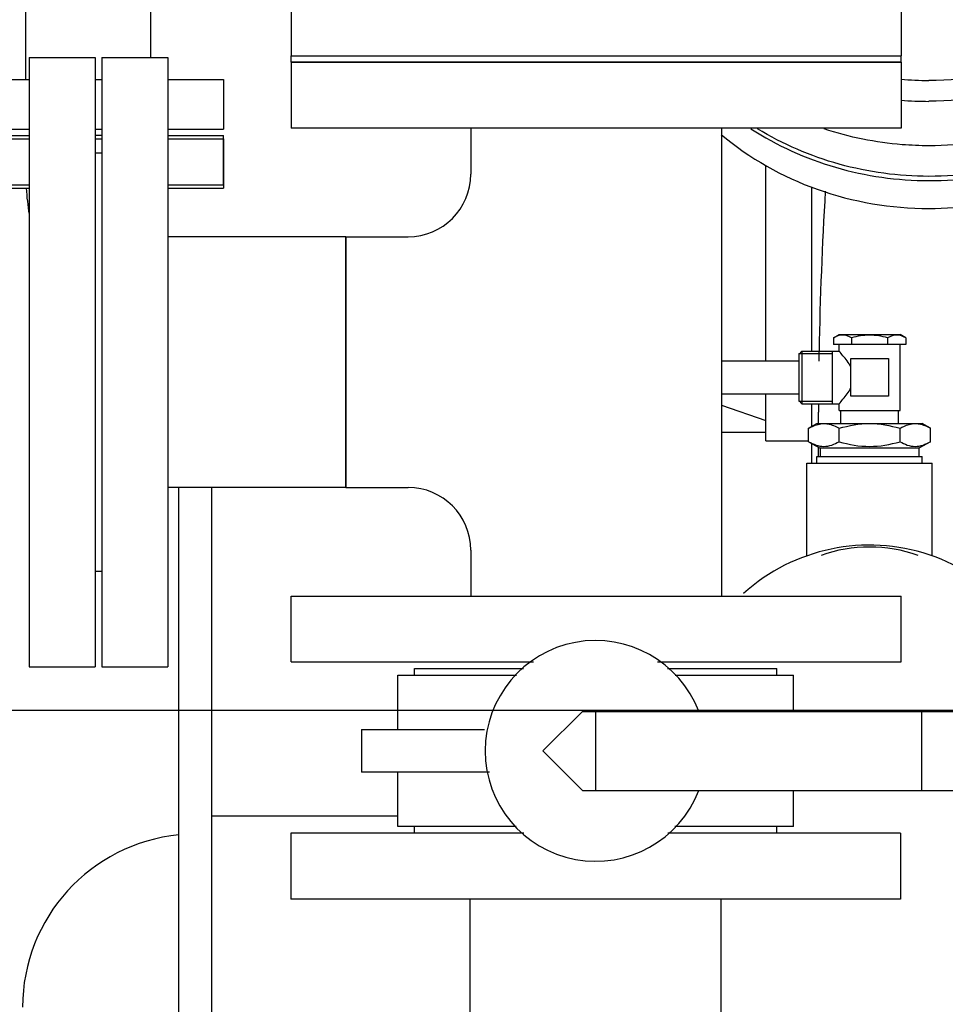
# Model space of a CAD drawing. Header units: millimetres. Extents: x 0 to 1189, y 0 to 841.
# Tile 85 of 175: x 430 to 441, y 476 to 488. Entities that reach past the tile are written whole.
import ezdxf
from ezdxf.enums import TextEntityAlignment as Align

# ---------------------------------------------------------------- set-up
doc = ezdxf.new("R2010")
doc.units = ezdxf.units.MM
doc.header["$LTSCALE"] = 65.395
doc.layers.get('0').update_dxf_attribs({"linetype": 'CONTINUOUS'})
for name, color, linetype in [('1007_885011_97_PBL1056', 7, 'CONTINUOUS'), ('1007_885011_97_PBL978', 7, 'CONTINUOUS'), ('25007_060000_TLKGS_KGS_V_ABL906', 7, 'CONTINUOUS'), ('25007_061000_TLKGS_KGS_V_ABL947', 7, 'CONTINUOUS'), ('25007_062000_TLKGS_KGS_TL_V_ABL907', 7, 'CONTINUOUS'), ('25007_153200_271333_ABL920', 7, 'CONTINUOUS'), ('25007_153200_33_ABL976', 7, 'CONTINUOUS'), ('25007_153200_45_ABL940', 7, 'CONTINUOUS'), ('25007_153200_45_T1_PBL1038', 7, 'CONTINUOUS'), ('25007_153200_93_ABL1019', 7, 'CONTINUOUS'), ('25007_153202_26_ABL970', 7, 'CONTINUOUS'), ('25007_153202_26_T1_PBL1000', 7, 'CONTINUOUS'), ('25007_153202_27_ABL951', 7, 'CONTINUOUS'), ('25007_153202_27_T1_PBL987', 7, 'CONTINUOUS'), ('25007_641000_05_SIMPLE1_E_ABL948', 7, 'CONTINUOUS'), ('25007_641000_05_SIMPLE1_T2_E_PBL949', 7, 'CONTINUOUS'), ('25007_644000_01_SIMPLE1_C_ABL1012', 7, 'CONTINUOUS'), ('25007_644000_01_SIMPLE1_T1_C_PBL1013', 7, 'CONTINUOUS'), ('25007_831800_06_SIMPLE1_X_ABL937', 7, 'CONTINUOUS'), ('25007_831800_06_SIMPLE1_X_T1_PBL1144', 7, 'CONTINUOUS'), ('25007_831800_06_SIMPLE1_X_T2_PBL1170', 7, 'CONTINUOUS'), ('25007_831800_06_SIMPLE1_X_T3_PBL945', 7, 'CONTINUOUS'), ('25007_833200_01_SIMPLE1_T1_X_PBL938', 7, 'CONTINUOUS'), ('25007_833200_01_SIMPLE1_T4_X_PBL939', 7, 'CONTINUOUS'), ('25007_833200_01_SIMPLE1_T4_X_PBL942', 7, 'CONTINUOUS'), ('25007_833200_01_SIMPLE1_X_ABL910', 7, 'CONTINUOUS'), ('25007_836000_01_SIMPLE1_C_ABL956', 7, 'CONTINUOUS'), ('25007_836000_01_SIMPLE1_T1_C_PBL963', 7, 'CONTINUOUS'), ('25007_836000_01_SIMPLE1_T2_C_PBL957', 7, 'CONTINUOUS'), ('25067_000000_TLKGS_MARKETING_ABL901', 7, 'CONTINUOUS'), ('25067_153000_20_T1_PBL959', 7, 'CONTINUOUS'), ('ARI_ZESA_DN80_PN16_EPDM_PBL988', 7, 'CONTINUOUS'), ('B-05-38X28-89X2_5-N6000_PBL1020', 7, 'CONTINUOUS'), ('BOGEN-S-2D-180-114_3X3_6_PBL1031', 7, 'CONTINUOUS'), ('D2616-2-K-114_3-3_6-76_1-2_9_PBL1030', 7, 'CONTINUOUS'), ('D7603-A27X32-CU_PBL1022', 7, 'CONTINUOUS'), ('E1514-FF-DN65-PN16X2_PBL981', 7, 'CONTINUOUS'), ('E1514-IBC_DN65PN40X2_PBL1164', 7, 'CONTINUOUS'), ('EN1092-1-01A-DN65_PN16-77_5_PBL946', 7, 'CONTINUOUS'), ('EN1092-1-01A-DN65_PN16-77_5_PBL952', 7, 'CONTINUOUS'), ('EN1092-1-01A-DN65_PN16-77_5_PBL971', 7, 'CONTINUOUS'), ('EN1092-1-01A-DN65_PN16-77_5_PBL979', 7, 'CONTINUOUS'), ('EN1092-1-01A-DN65_PN16-77_5_PBL980', 7, 'CONTINUOUS'), ('FZ7-9984-418634_4_PBL1047', 7, 'CONTINUOUS'), ('GWR-3_4-1_4_PBL1021', 7, 'CONTINUOUS'), ('N4011-C1-82X39_PBL941', 7, 'CONTINUOUS'), ('new_view_4_VBL899', 7, 'CONTINUOUS'), ('SVH10LR_PBL1016', 7, 'CONTINUOUS'), ('T-STUECK-S-76_1X2_9-76_1X2_9_PBL986', 7, 'CONTINUOUS')]:
    doc.layers.add(name, color=color, linetype=linetype)
doc.styles.get("Standard").update_dxf_attribs({"font": 'txt', "width": 0.6})
doc.dimstyles.new('DIMSTYLE_2', dxfattribs={"dimtxt": 3.5, "dimasz": 3.5, "dimexe": 1.8, "dimexo": 0, "dimgap": 0.875, "dimtad": 1, "dimdec": 0, "dimlfac": 25, "dimdsep": 46, "dimtxsty": 'Standard', "dimblk": '_FILLED', "dimblk1": '_FILLED', "dimblk2": '_FILLED', "dimcen": 0.09, "dimadec": 0, "dimazin": 0, "dimtp": 2, "dimtm": 2, "dimtfac": 1, "dimtdec": 0, "dimtofl": 0, "dimtmove": 0, "dimatfit": 3, "dimldrblk": '_FILLED', "dimfxl": 1, "dimtolj": 1, "dimarcsym": 0})

# ---------------------------------------------------------------- blocks, each defined once
blk = doc.blocks.new('_FILLED')
at = {"color": 0, "linetype": 'ByBlock'}
blk.add_solid([(0, 0), (-1, 0.1671), (-1, -0.1671)], dxfattribs=at)
blk = doc.blocks.new('*D18')
at = {"color": 2, "linetype": 'Continuous'}
for p, q in [((394.644, 582.776), (372.844, 582.776)), ((374.644, 582.776), (374.644, 531.388)), ((374.644, 480), (374.644, 531.388)), ((443.4, 480), (372.844, 480))]:
    blk.add_line(p, q, dxfattribs=at)
at = {"color": 2, "linetype": 'Continuous', "xscale": 3.5, "yscale": 3.5, "zscale": 3.5}
for p, rotation in [((374.644, 582.776), 90), ((374.644, 480), 270)]:
    blk.add_blockref('_FILLED', p, dxfattribs=dict(at, rotation=rotation))
at = {"color": 2, "linetype": 'Continuous', "width": 0.672619}
blk.add_text('2569', height=3.5, rotation=90, dxfattribs=at).set_placement((373.769, 530.6), align=Align.CENTER)
blk = doc.blocks.new('25007_833200_01_SIMPLE1_T1_X_PBL938', base_point=(427.32, 491.058))
at = {"layer": '25007_833200_01_SIMPLE1_T1_X_PBL938', "color": 7, "linetype": 'Continuous'}
for p, q in [((426.92, 494.78), (426.92, 495.058)), ((427.72, 495.058), (426.92, 495.058)), ((427.72, 494.531), (427.72, 495.058)), ((426.92, 487.058), (426.92, 491.009)), ((427.72, 487.058), (427.72, 490.76)), ((427.72, 487.058), (426.92, 487.058))]:
    blk.add_line(p, q, dxfattribs=at)
blk = doc.blocks.new('25007_833200_01_SIMPLE1_T4_X_PBL939', base_point=(430.4, 487.358))
at = {"layer": '25007_833200_01_SIMPLE1_T4_X_PBL939', "color": 7, "linetype": 'Continuous'}
for p, q in [((428.76, 487.658), (428.76, 487.058)), ((428.76, 487.658), (429.683, 487.658)), ((430.483, 487.658), (430.563, 487.658)), ((431.363, 487.658), (432.04, 487.658)), ((432.04, 487.658), (432.04, 487.058)), ((428.76, 487.058), (429.683, 487.058)), ((430.483, 487.058), (430.563, 487.058)), ((431.363, 487.058), (432.04, 487.058))]:
    blk.add_line(p, q, dxfattribs=at)
blk = doc.blocks.new('25007_833200_01_SIMPLE1_T4_X_PBL942', base_point=(430.4, 486.678))
at = {"layer": '25007_833200_01_SIMPLE1_T4_X_PBL942', "color": 7, "linetype": 'Continuous'}
for p, q in [((428.76, 486.378), (428.76, 486.978)), ((428.76, 486.978), (429.683, 486.978)), ((430.563, 486.978), (430.483, 486.978)), ((431.363, 486.978), (432.04, 486.978)), ((432.04, 486.378), (432.04, 486.978)), ((429.683, 486.378), (428.76, 486.378)), ((432.04, 486.378), (431.363, 486.378))]:
    blk.add_line(p, q, dxfattribs=at)
blk = doc.blocks.new('25007_831800_06_SIMPLE1_X_T3_PBL945', base_point=(430.4, 488.4584))
at = {"layer": '25007_831800_06_SIMPLE1_X_T3_PBL945', "color": 7, "linetype": 'Continuous'}
for p, q in [((429.64, 487.6584), (429.64, 489.2584)), ((431.16, 487.928), (431.16, 489.2584))]:
    blk.add_line(p, q, dxfattribs=at)
blk = doc.blocks.new('25007_831800_06_SIMPLE1_X_T1_PBL1144', base_point=(428.563, 492.309))
at = {"layer": '25007_831800_06_SIMPLE1_X_T1_PBL1144', "color": 7, "linetype": 'Continuous'}
for p, q in [((425.319, 495.278), (431.32, 493.41)), ((432.12, 493.161), (432.2, 493.136)), ((424.84, 491.657), (432.285, 489.34))]:
    blk.add_line(p, q, dxfattribs=at)
blk = doc.blocks.new('25007_831800_06_SIMPLE1_X_T2_PBL1170', base_point=(431.252, 489.258))
at = {"layer": '25007_831800_06_SIMPLE1_X_T2_PBL1170', "color": 7, "linetype": 'Continuous'}
for p, q in [((429.64, 489.258), (427.72, 489.258)), ((434.785, 489.258), (431.16, 489.258))]:
    blk.add_line(p, q, dxfattribs=at)
blk = doc.blocks.new('25007_831800_06_SIMPLE1_X_ABL937', base_point=(429.812, 490.828))
at = {"layer": '25007_831800_06_SIMPLE1_X_T1_PBL1144'}
blk.add_blockref('25007_831800_06_SIMPLE1_X_T1_PBL1144', (428.563, 492.309), dxfattribs=at)
at = {"layer": '25007_831800_06_SIMPLE1_X_T2_PBL1170'}
blk.add_blockref('25007_831800_06_SIMPLE1_X_T2_PBL1170', (431.252, 489.258), dxfattribs=at)
at = {"layer": '25007_831800_06_SIMPLE1_X_T3_PBL945'}
blk.add_blockref('25007_831800_06_SIMPLE1_X_T3_PBL945', (430.4, 488.458), dxfattribs=at)
at = {"layer": '25007_833200_01_SIMPLE1_T1_X_PBL938'}
blk.add_blockref('25007_833200_01_SIMPLE1_T1_X_PBL938', (427.32, 491.058), dxfattribs=at)
at = {"layer": '25007_833200_01_SIMPLE1_T4_X_PBL939'}
blk.add_blockref('25007_833200_01_SIMPLE1_T4_X_PBL939', (430.4, 487.358), dxfattribs=at)
at = {"layer": '25007_833200_01_SIMPLE1_T4_X_PBL942'}
blk.add_blockref('25007_833200_01_SIMPLE1_T4_X_PBL942', (430.4, 486.678), dxfattribs=at)
blk = doc.blocks.new('25007_833200_01_SIMPLE1_X_ABL910', base_point=(425.019, 494.457))
at = {"layer": '25007_831800_06_SIMPLE1_X_ABL937'}
blk.add_blockref('25007_831800_06_SIMPLE1_X_ABL937', (429.812, 490.828), dxfattribs=at)
blk = doc.blocks.new('25007_062000_TLKGS_KGS_TL_V_ABL907', base_point=(427.311, 531.628))
at = {"layer": '25007_833200_01_SIMPLE1_X_ABL910'}
blk.add_blockref('25007_833200_01_SIMPLE1_X_ABL910', (425.019, 494.457), dxfattribs=at)
blk = doc.blocks.new('25007_641000_05_SIMPLE1_T2_E_PBL949', base_point=(438.2, 473.007))
at = {"layer": '25007_641000_05_SIMPLE1_T2_E_PBL949', "color": 7, "linetype": 'Continuous'}
blk.add_line((434.156, 478.716), (431.9, 478.716), dxfattribs=at)
blk.add_arc((431.702, 476.397), 2.1, 95.5181, 179.9769, dxfattribs=at)
blk = doc.blocks.new('25007_641000_05_SIMPLE1_E_ABL948', base_point=(438.2, 470.999))
at = {"layer": '25007_641000_05_SIMPLE1_T2_E_PBL949'}
blk.add_blockref('25007_641000_05_SIMPLE1_T2_E_PBL949', (438.2, 473.007), dxfattribs=at)
blk = doc.blocks.new('25007_836000_01_SIMPLE1_T2_C_PBL957', base_point=(431.72, 493.668))
at = {"layer": '25007_836000_01_SIMPLE1_T2_C_PBL957', "color": 7, "linetype": 'Continuous'}
for p, q in [((431.32, 489.968), (431.32, 497.368)), ((432.12, 497.368), (431.32, 497.368)), ((432.12, 489.968), (432.12, 497.368)), ((432.12, 489.968), (431.32, 489.968))]:
    blk.add_line(p, q, dxfattribs=at)
blk = doc.blocks.new('25007_836000_01_SIMPLE1_T1_C_PBL963', base_point=(438.25, 491.926))
at = {"layer": '25007_836000_01_SIMPLE1_T1_C_PBL963', "color": 7, "linetype": 'Continuous'}
for p, q in [((432.2, 489.968), (432.2, 497.368)), ((433, 497.368), (432.2, 497.368)), ((433, 489.968), (433, 497.368)), ((434.2, 495.168), (433, 495.168)), ((434.2, 492.168), (433, 492.168)), ((444.3, 490.208), (444.3, 489.836)), ((433, 489.968), (432.2, 489.968))]:
    blk.add_line(p, q, dxfattribs=at)
for centre, radius, start, end in [((434.2, 478.566), 16.602, 87.9794, 90.0012), ((434.201, 478.587), 13.581, 87.5327, 90.0028), ((441.258, 490.208), 3.042, 0.0012, 4.3538)]:
    blk.add_arc(centre, radius, start, end, dxfattribs=at)
for points, knots in [([(440.54, 493.589), (440.385, 493.698), (439.699, 494.125), (438.939, 494.424), (438.348, 494.602)], [0, 0, 0, 0, 0.235077, 1, 1, 1, 1]), ([(444.3, 490.208), (444.3, 489.714), (444.043, 488.695), (443.35, 487.914), (442.938, 487.61)], [0, 0, 0, 0, 0.491365, 1, 1, 1, 1]), ([(444.3, 489.836), (444.3, 489.431), (444.131, 488.604), (443.658, 487.907), (443.367, 487.611)], [0, 0, 0, 0, 0.493797, 1, 1, 1, 1]), ([(442.839, 487.539), (442.517, 487.317), (441.792, 486.971), (440.998, 486.855), (440.6, 486.855)], [0, 0, 0, 0, 0.495588, 1, 1, 1, 1]), ([(442.839, 487.167), (442.517, 486.945), (441.792, 486.599), (440.998, 486.483), (440.6, 486.483)], [0, 0, 0, 0, 0.495588, 1, 1, 1, 1]), ([(440.6, 486.483), (440.234, 486.483), (439.505, 486.581), (438.828, 486.873), (438.521, 487.062)], [0, 0, 0, 0, 0.503756, 1, 1, 1, 1]), ([(440.6, 486.855), (440.492, 486.855), (440.062, 486.872), (439.635, 486.958), (439.329, 487.059)], [0, 0, 0, 0, 0.251247, 1, 1, 1, 1])]:
    blk.add_open_spline(points, degree=3, knots=knots, dxfattribs=at)
blk = doc.blocks.new('25007_836000_01_SIMPLE1_C_ABL956', base_point=(437.81, 491.926))
at = {"layer": '25007_836000_01_SIMPLE1_T1_C_PBL963'}
blk.add_blockref('25007_836000_01_SIMPLE1_T1_C_PBL963', (438.25, 491.926), dxfattribs=at)
at = {"layer": '25007_836000_01_SIMPLE1_T2_C_PBL957'}
blk.add_blockref('25007_836000_01_SIMPLE1_T2_C_PBL957', (431.72, 493.668), dxfattribs=at)
blk = doc.blocks.new('25007_644000_01_SIMPLE1_T1_C_PBL1013', base_point=(442.182, 485.586))
at = {"layer": '25007_644000_01_SIMPLE1_T1_C_PBL1013', "color": 7, "linetype": 'Continuous'}
for p, q in [((445.92, 490.296), (445.92, 485.856)), ((445.92, 490.296), (446.285, 490.296)), ((444.3, 489.447), (444.3, 489.785)), ((445.8, 485.856), (445.8, 489.312)), ((445.8, 489.312), (445.92, 489.312)), ((444.52, 488.81), (445.8, 488.81)), ((443.973, 488.072), (445.8, 488.072)), ((443.975, 487.616), (443.769, 487.727)), ((443.712, 487.505), (443.639, 487.544)), ((444.712, 487.427), (445.8, 487.427)), ((444.712, 487.173), (445.8, 487.173)), ((443.632, 486.765), (443.712, 486.765)), ((444.712, 486.765), (445.8, 486.765)), ((438.62, 484.242), (438.62, 486.616)), ((442.28, 480.952), (442.28, 486.467)), ((439.18, 484.362), (439.18, 486.357)), ((438.62, 483.272), (438.62, 483.842)), ((438.085, 483.704), (438.62, 483.519)), ((439.18, 483.447), (439.18, 483.722)), ((439.26, 483.482), (439.26, 483.62)), ((438.62, 483.272), (439.141, 483.272)), ((439.18, 483.002), (439.18, 483.239)), ((439.26, 483.082), (439.26, 483.193)), ((442.145, 481.125), (442.145, 482.781)), ((442.145, 481.392), (442.28, 481.392)), ((442.28, 480.952), (442.832, 480.952))]:
    blk.add_line(p, q, dxfattribs=at)
for centre, radius, start, end in [((441.262, 489.785), 3.038, 0, 0.214), ((441.262, 489.785), 3.038, 359.6184, 360), ((486.451, 483.49), 47.192, 176.5834, 178.9434), ((482.527, 483.579), 43.268, 178.9654, 179.1267), ((475.42, 483.619), 36.16, 179.8398, 179.9989), ((441.265, 481.122), 0.88, 343.7326, 360)]:
    blk.add_arc(centre, radius, start, end, dxfattribs=at)
for points, knots in [([(443.421, 487.615), (443.678, 487.89), (444.103, 488.524), (444.278, 489.268), (444.296, 489.636)], [0, 0, 0, 0, 0.505796, 1, 1, 1, 1]), ([(443.638, 487.532), (443.848, 487.806), (444.183, 488.419), (444.3, 489.108), (444.3, 489.447)], [0, 0, 0, 0, 0.504535, 1, 1, 1, 1]), ([(444.247, 488.908), (444.302, 488.861), (444.397, 488.818), (444.495, 488.81), (444.52, 488.81)], [0, 0, 0, 0, 0.744391, 1, 1, 1, 1]), ([(438.441, 487.062), (438.756, 486.857), (439.457, 486.538), (440.218, 486.432), (440.6, 486.432)], [0, 0, 0, 0, 0.495924, 1, 1, 1, 1]), ([(440.6, 486.432), (440.998, 486.432), (441.791, 486.547), (442.516, 486.893), (442.838, 487.114)], [0, 0, 0, 0, 0.504405, 1, 1, 1, 1]), ([(438.08, 486.991), (438.422, 486.703), (439.23, 486.247), (440.142, 486.093), (440.6, 486.093)], [0, 0, 0, 0, 0.494272, 1, 1, 1, 1]), ([(440.6, 486.093), (440.998, 486.093), (441.791, 486.209), (442.516, 486.555), (442.838, 486.776)], [0, 0, 0, 0, 0.504405, 1, 1, 1, 1]), ([(442.145, 482.781), (442.145, 483.036), (442.133, 484.228), (442.076, 485.419), (442.006, 486.353)], [0, 0, 0, 0, 0.214725, 1, 1, 1, 1])]:
    blk.add_open_spline(points, degree=3, knots=knots, dxfattribs=at)
blk = doc.blocks.new('25007_644000_01_SIMPLE1_C_ABL1012', base_point=(442.182, 485.586))
at = {"layer": '25007_644000_01_SIMPLE1_T1_C_PBL1013'}
blk.add_blockref('25007_644000_01_SIMPLE1_T1_C_PBL1013', (442.182, 485.586), dxfattribs=at)
blk = doc.blocks.new('25007_061000_TLKGS_KGS_V_ABL947', base_point=(465.615, 495.756))
at = {"layer": '25007_641000_05_SIMPLE1_E_ABL948'}
blk.add_blockref('25007_641000_05_SIMPLE1_E_ABL948', (438.2, 470.999), dxfattribs=at)
at = {"layer": '25007_644000_01_SIMPLE1_C_ABL1012'}
blk.add_blockref('25007_644000_01_SIMPLE1_C_ABL1012', (442.182, 485.586), dxfattribs=at)
at = {"layer": '25007_836000_01_SIMPLE1_C_ABL956'}
blk.add_blockref('25007_836000_01_SIMPLE1_C_ABL956', (437.81, 491.926), dxfattribs=at)
blk = doc.blocks.new('25007_060000_TLKGS_KGS_V_ABL906', base_point=(444.776, 519.239))
at = {"layer": '25007_061000_TLKGS_KGS_V_ABL947'}
blk.add_blockref('25007_061000_TLKGS_KGS_V_ABL947', (465.615, 495.756), dxfattribs=at)
at = {"layer": '25007_062000_TLKGS_KGS_TL_V_ABL907'}
blk.add_blockref('25007_062000_TLKGS_KGS_TL_V_ABL907', (427.311, 531.628), dxfattribs=at)
blk = doc.blocks.new('25067_000000_TLKGS_MARKETING_ABL901', base_point=(484.601, 519.393))
at = {"layer": '25007_060000_TLKGS_KGS_V_ABL906'}
blk.add_blockref('25007_060000_TLKGS_KGS_V_ABL906', (444.776, 519.239), dxfattribs=at)
blk = doc.blocks.new('N4011-C1-82X39_PBL941', base_point=(430.4, 486.638))
at = {"layer": 'N4011-C1-82X39_PBL941', "color": 7, "linetype": 'Continuous'}
for p, q in [((428.76, 486.938), (428.76, 486.338)), ((428.76, 486.938), (429.683, 486.938)), ((430.483, 486.938), (430.563, 486.938)), ((431.363, 486.938), (432.04, 486.938)), ((432.04, 486.938), (432.04, 486.338)), ((428.76, 486.338), (429.683, 486.338)), ((431.363, 486.338), (432.04, 486.338))]:
    blk.add_line(p, q, dxfattribs=at)
blk = doc.blocks.new('25007_153200_45_T1_PBL1038', base_point=(436.143, 483.518))
at = {"layer": '25007_153200_45_T1_PBL1038', "color": 7, "linetype": 'Continuous'}
for p, q in [((438.62, 483.374), (438.085, 483.374)), ((442.64, 480.698), (442.64, 480.952))]:
    blk.add_line(p, q, dxfattribs=at)
blk.add_arc((432.819, 486.535), 3.179, 183.5479, 189.2611, dxfattribs=at)
blk = doc.blocks.new('25007_153200_45_ABL940', base_point=(435.7, 483.818))
at = {"layer": '25007_153200_45_T1_PBL1038'}
blk.add_blockref('25007_153200_45_T1_PBL1038', (436.143, 483.518), dxfattribs=at)
at = {"layer": 'N4011-C1-82X39_PBL941'}
blk.add_blockref('N4011-C1-82X39_PBL941', (430.4, 486.638), dxfattribs=at)
blk = doc.blocks.new('EN1092-1-01A-DN65_PN16-77_5_PBL946', base_point=(430.083, 484.228))
at = {"layer": 'EN1092-1-01A-DN65_PN16-77_5_PBL946', "color": 7, "linetype": 'Continuous'}
for p, q in [((429.683, 487.928), (429.683, 480.528)), ((429.683, 487.928), (430.483, 487.928)), ((430.483, 487.928), (430.483, 480.528)), ((429.683, 480.528), (430.483, 480.528))]:
    blk.add_line(p, q, dxfattribs=at)
blk = doc.blocks.new('EN1092-1-01A-DN65_PN16-77_5_PBL952', base_point=(430.963, 484.228))
at = {"layer": 'EN1092-1-01A-DN65_PN16-77_5_PBL952', "color": 7, "linetype": 'Continuous'}
for p, q in [((430.563, 487.928), (430.563, 480.528)), ((430.563, 487.928), (431.363, 487.928)), ((431.363, 487.928), (431.363, 480.528)), ((430.563, 480.528), (431.363, 480.528))]:
    blk.add_line(p, q, dxfattribs=at)
blk = doc.blocks.new('EN1092-1-01A-DN65_PN16-77_5_PBL979', base_point=(436.563, 487.468))
at = {"layer": 'EN1092-1-01A-DN65_PN16-77_5_PBL979', "color": 7, "linetype": 'Continuous'}
for p, q in [((432.863, 487.868), (432.863, 487.068)), ((440.263, 487.868), (432.863, 487.868)), ((440.263, 487.868), (440.263, 487.068)), ((440.263, 487.068), (432.863, 487.068))]:
    blk.add_line(p, q, dxfattribs=at)
blk = doc.blocks.new('EN1092-1-01A-DN65_PN16-77_5_PBL980', base_point=(436.563, 480.988))
at = {"layer": 'EN1092-1-01A-DN65_PN16-77_5_PBL980', "color": 7, "linetype": 'Continuous'}
for p, q in [((432.863, 480.588), (432.863, 481.388)), ((432.863, 481.388), (440.263, 481.388)), ((440.263, 480.588), (440.263, 481.388)), ((432.863, 480.588), (435.803, 480.588)), ((437.306, 480.588), (440.263, 480.588))]:
    blk.add_line(p, q, dxfattribs=at)
blk = doc.blocks.new('T-STUECK-S-76_1X2_9-76_1X2_9_PBL986', base_point=(435.804, 484.228))
at = {"layer": 'T-STUECK-S-76_1X2_9-76_1X2_9_PBL986', "color": 7, "linetype": 'Continuous'}
for p, q in [((435.041, 487.068), (435.041, 486.511)), ((438.085, 487.068), (438.085, 481.388)), ((433.523, 485.75), (433.523, 482.706)), ((433.523, 485.75), (434.28, 485.75)), ((433.523, 482.706), (434.28, 482.706)), ((435.041, 481.945), (435.041, 481.388))]:
    blk.add_line(p, q, dxfattribs=at)
for centre, start, end in [((434.28, 486.511), 270, 0), ((434.28, 481.945), 360, 90)]:
    blk.add_arc(centre, 0.761, start, end, dxfattribs=at)
blk = doc.blocks.new('25007_153202_27_T1_PBL987', base_point=(432.443, 484.228))
at = {"layer": '25007_153202_27_T1_PBL987', "color": 7, "linetype": 'Continuous'}
for p, q in [((433.523, 485.75), (431.363, 485.75)), ((433.523, 482.706), (433.523, 485.75)), ((433.523, 482.706), (431.363, 482.706))]:
    blk.add_line(p, q, dxfattribs=at)
blk = doc.blocks.new('25007_153202_27_ABL951', base_point=(435.413, 484.228))
at = {"layer": '25007_153202_27_T1_PBL987'}
blk.add_blockref('25007_153202_27_T1_PBL987', (432.443, 484.228), dxfattribs=at)
at = {"layer": 'EN1092-1-01A-DN65_PN16-77_5_PBL952'}
blk.add_blockref('EN1092-1-01A-DN65_PN16-77_5_PBL952', (430.963, 484.228), dxfattribs=at)
at = {"layer": 'EN1092-1-01A-DN65_PN16-77_5_PBL979'}
blk.add_blockref('EN1092-1-01A-DN65_PN16-77_5_PBL979', (436.563, 487.468), dxfattribs=at)
at = {"layer": 'EN1092-1-01A-DN65_PN16-77_5_PBL980'}
blk.add_blockref('EN1092-1-01A-DN65_PN16-77_5_PBL980', (436.563, 480.988), dxfattribs=at)
at = {"layer": 'T-STUECK-S-76_1X2_9-76_1X2_9_PBL986'}
blk.add_blockref('T-STUECK-S-76_1X2_9-76_1X2_9_PBL986', (435.804, 484.228), dxfattribs=at)
blk = doc.blocks.new('25067_153000_20_T1_PBL959', base_point=(435.26, 475.737))
at = {"layer": '25067_153000_20_T1_PBL959', "color": 7, "linetype": 'Continuous'}
for p, q in [((438.085, 484.242), (439.02, 484.242)), ((438.085, 483.842), (439.02, 483.842)), ((431.5, 475.54), (431.5, 482.706)), ((431.9, 475.54), (431.9, 482.706))]:
    blk.add_line(p, q, dxfattribs=at)
blk = doc.blocks.new('EN1092-1-01A-DN65_PN16-77_5_PBL971', base_point=(436.556, 478.108))
at = {"layer": 'EN1092-1-01A-DN65_PN16-77_5_PBL971', "color": 7, "linetype": 'Continuous'}
for p, q in [((432.856, 478.508), (432.856, 477.708)), ((435.684, 478.508), (432.856, 478.508)), ((440.256, 478.508), (437.433, 478.508)), ((440.256, 478.508), (440.256, 477.708)), ((440.256, 477.708), (432.856, 477.708))]:
    blk.add_line(p, q, dxfattribs=at)
blk = doc.blocks.new('25007_153202_26_T1_PBL1000', base_point=(436.556, 472.31))
at = {"layer": '25007_153202_26_T1_PBL1000', "color": 7, "linetype": 'Continuous'}
for p, q in [((435.034, 474.291), (435.034, 477.708)), ((438.078, 474.291), (438.078, 477.708)), ((435.034, 466.912), (435.034, 473.491)), ((438.078, 466.912), (438.078, 473.491)), ((435.034, 466.912), (438.078, 466.912))]:
    blk.add_line(p, q, dxfattribs=at)
blk = doc.blocks.new('25007_153202_26_ABL970', base_point=(437.306, 469.37))
at = {"layer": '25007_153202_26_T1_PBL1000'}
blk.add_blockref('25007_153202_26_T1_PBL1000', (436.556, 472.31), dxfattribs=at)
at = {"layer": 'EN1092-1-01A-DN65_PN16-77_5_PBL971'}
blk.add_blockref('EN1092-1-01A-DN65_PN16-77_5_PBL971', (436.556, 478.108), dxfattribs=at)
blk = doc.blocks.new('1007_885011_97_PBL978', base_point=(436.563, 488.248))
at = {"layer": '1007_885011_97_PBL978', "color": 7, "linetype": 'Continuous'}
for p, q in [((432.863, 488.548), (432.863, 487.948)), ((432.863, 488.548), (440.263, 488.548)), ((440.263, 488.548), (440.263, 487.948)), ((432.863, 487.948), (440.263, 487.948))]:
    blk.add_line(p, q, dxfattribs=at)
blk = doc.blocks.new('1007_885011_97_PBL1056', base_point=(441.32, 490.875))
at = {"layer": '1007_885011_97_PBL1056', "color": 7, "linetype": 'Continuous'}
blk.add_line((444.3, 490.748), (444.3, 491.002), dxfattribs=at)
for centre, radius, start, end in [((440.6, 490.287), 4.068, 90.006, 106.1326), ((440.921, 491.001), 1.499, 0.0064, 7.2471), ((440.919, 490.748), 1.501, 4.8749, 7.8173), ((440.6, 491.73), 4.082, 265.2389, 269.9996), ((440.6, 491.476), 4.082, 265.2389, 269.9996)]:
    blk.add_arc(centre, radius, start, end, dxfattribs=at)
for points, knots in [([(440.6, 494.355), (441.08, 494.355), (442.035, 494.186), (443.07, 493.567), (443.692, 492.882), (444.038, 492.298), (444.252, 491.663), (444.3, 491.221), (444.3, 491.002)], [0, 0, 0, 0, 0.260546, 0.514673, 0.638816, 0.760702, 0.880832, 1, 1, 1, 1]), ([(443.001, 492.86), (443.001, 492.901), (442.982, 492.987), (442.876, 493.128), (442.651, 493.211), (442.425, 493.128), (442.32, 492.987), (442.301, 492.901), (442.301, 492.86)], [0, 0, 0, 0, 0.120312, 0.244086, 0.5, 0.755914, 0.879688, 1, 1, 1, 1]), ([(442.971, 492.735), (442.943, 492.791), (442.848, 492.89), (442.651, 492.941), (442.454, 492.89), (442.358, 492.791), (442.33, 492.735)], [0, 0, 0, 0, 0.244072, 0.5, 0.755928, 1, 1, 1, 1]), ([(442.301, 492.86), (442.301, 492.819), (442.32, 492.734), (442.425, 492.592), (442.651, 492.51), (442.876, 492.592), (442.982, 492.734), (443.001, 492.819), (443.001, 492.86)], [0, 0, 0, 0, 0.120312, 0.244086, 0.5, 0.755914, 0.879688, 1, 1, 1, 1]), ([(440.6, 489.352), (440.836, 489.352), (441.306, 489.435), (441.91, 489.796), (442.322, 490.344), (442.42, 490.786), (442.42, 491.002)], [0, 0, 0, 0, 0.261236, 0.516037, 0.76145, 1, 1, 1, 1]), ([(444.3, 491.002), (444.3, 490.782), (444.252, 490.34), (444.038, 489.706), (443.692, 489.121), (443.07, 488.436), (442.035, 487.817), (441.08, 487.648), (440.6, 487.648)], [0, 0, 0, 0, 0.119168, 0.239298, 0.361184, 0.485327, 0.739454, 1, 1, 1, 1]), ([(444.3, 490.748), (444.3, 490.529), (444.252, 490.087), (444.038, 489.452), (443.692, 488.868), (443.07, 488.182), (442.035, 487.563), (441.08, 487.395), (440.6, 487.395)], [0, 0, 0, 0, 0.119168, 0.239298, 0.361184, 0.485327, 0.739454, 1, 1, 1, 1]), ([(439.164, 489.988), (439.336, 489.788), (439.786, 489.462), (440.328, 489.352), (440.6, 489.352)], [0, 0, 0, 0, 0.491946, 1, 1, 1, 1]), ([(438.899, 489.143), (438.899, 489.201), (438.86, 489.323), (438.71, 489.443), (438.518, 489.475), (438.392, 489.432), (438.34, 489.397)], [0, 0, 0, 0, 0.236845, 0.485309, 0.743736, 1, 1, 1, 1]), ([(442.651, 489.46), (442.562, 489.46), (442.384, 489.4), (442.301, 489.225), (442.301, 489.143)], [0, 0, 0, 0, 0.517356, 1, 1, 1, 1]), ([(443.001, 489.143), (443.001, 489.225), (442.917, 489.4), (442.739, 489.46), (442.651, 489.46)], [0, 0, 0, 0, 0.482644, 1, 1, 1, 1]), ([(438.87, 489.018), (438.827, 489.105), (438.644, 489.242), (438.423, 489.2), (438.34, 489.144)], [0, 0, 0, 0, 0.491061, 1, 1, 1, 1]), ([(442.651, 489.207), (442.585, 489.207), (442.453, 489.173), (442.358, 489.074), (442.33, 489.017)], [0, 0, 0, 0, 0.511893, 1, 1, 1, 1]), ([(442.971, 489.017), (442.944, 489.074), (442.848, 489.173), (442.717, 489.207), (442.651, 489.207)], [0, 0, 0, 0, 0.488107, 1, 1, 1, 1]), ([(438.34, 488.889), (438.392, 488.854), (438.518, 488.811), (438.71, 488.843), (438.86, 488.963), (438.899, 489.085), (438.899, 489.143)], [0, 0, 0, 0, 0.256264, 0.514691, 0.763155, 1, 1, 1, 1]), ([(442.301, 489.143), (442.301, 489.061), (442.384, 488.886), (442.562, 488.826), (442.651, 488.826)], [0, 0, 0, 0, 0.482644, 1, 1, 1, 1]), ([(442.651, 488.826), (442.739, 488.826), (442.917, 488.886), (443.001, 489.061), (443.001, 489.143)], [0, 0, 0, 0, 0.517356, 1, 1, 1, 1])]:
    blk.add_open_spline(points, degree=3, knots=knots, dxfattribs=at)
blk = doc.blocks.new('25007_153200_33_ABL976', base_point=(438.581, 494.947))
at = {"layer": '1007_885011_97_PBL1056'}
blk.add_blockref('1007_885011_97_PBL1056', (441.32, 490.875), dxfattribs=at)
at = {"layer": '1007_885011_97_PBL978'}
blk.add_blockref('1007_885011_97_PBL978', (436.563, 488.248), dxfattribs=at)
blk = doc.blocks.new('E1514-FF-DN65-PN16X2_PBL981', base_point=(436.563, 487.908))
at = {"layer": 'E1514-FF-DN65-PN16X2_PBL981', "color": 7, "linetype": 'Continuous'}
for p, q in [((432.863, 487.868), (432.863, 487.948)), ((432.863, 487.948), (440.263, 487.948)), ((432.863, 487.868), (440.263, 487.868)), ((440.263, 487.868), (440.263, 487.948))]:
    blk.add_line(p, q, dxfattribs=at)
blk = doc.blocks.new('ARI_ZESA_DN80_PN16_EPDM_PBL988', base_point=(438.815, 479.508))
at = {"layer": 'ARI_ZESA_DN80_PN16_EPDM_PBL988', "color": 7, "linetype": 'Continuous'}
for p, q in [((434.356, 480.428), (434.356, 480.508)), ((434.356, 480.508), (435.679, 480.508)), ((437.427, 480.508), (438.756, 480.508)), ((438.756, 480.428), (438.756, 480.508)), ((434.156, 479.768), (434.156, 480.428)), ((434.156, 480.428), (435.596, 480.428)), ((437.52, 480.428), (438.956, 480.428)), ((438.956, 479.988), (438.956, 480.428)), ((436.396, 479.988), (435.916, 479.508)), ((436.396, 479.988), (443.916, 479.988)), ((436.556, 479.988), (436.556, 479.028)), ((440.516, 479.028), (440.516, 479.988)), ((443.916, 479.028), (443.916, 479.988)), ((433.715, 479.768), (433.715, 479.248)), ((433.715, 479.768), (435.206, 479.768)), ((435.916, 479.508), (436.396, 479.028)), ((435.267, 479.248), (433.715, 479.248)), ((434.156, 478.588), (434.156, 479.248)), ((436.396, 479.028), (443.916, 479.028)), ((438.956, 478.588), (438.956, 479.028)), ((435.592, 478.588), (434.156, 478.588)), ((434.356, 478.508), (434.356, 478.588)), ((438.956, 478.588), (437.516, 478.588)), ((438.756, 478.508), (438.756, 478.588))]:
    blk.add_line(p, q, dxfattribs=at)
blk.add_arc((436.556, 479.508), 1.34, 21.0103, 338.9254, dxfattribs=at)
blk = doc.blocks.new('SVH10LR_PBL1016', base_point=(439.669, 484.022))
at = {"layer": 'SVH10LR_PBL1016', "color": 7, "linetype": 'Continuous'}
for p, q in [((439.441, 484.522), (439.51, 484.562)), ((439.441, 484.522), (439.441, 484.442)), ((439.51, 484.562), (440.25, 484.562)), ((439.661, 484.522), (439.661, 484.442)), ((440.099, 484.522), (440.099, 484.442)), ((440.319, 484.522), (440.25, 484.562)), ((440.319, 484.522), (440.319, 484.442)), ((440.319, 484.442), (439.441, 484.442)), ((439.51, 484.362), (439.51, 484.442)), ((440.25, 483.642), (440.25, 484.442)), ((439.02, 484.322), (439.06, 484.362)), ((439.02, 484.332), (439.02, 483.752)), ((439.06, 484.362), (439.06, 483.722)), ((439.06, 484.362), (439.51, 484.362)), ((439.43, 483.722), (439.43, 484.362)), ((439.652, 483.814), (439.652, 484.27)), ((439.652, 484.27), (440.108, 484.27)), ((440.108, 484.27), (440.108, 483.814)), ((440.108, 483.814), (439.652, 483.814)), ((439.02, 483.762), (439.06, 483.722)), ((439.06, 483.722), (439.51, 483.722)), ((439.51, 483.642), (439.51, 483.722)), ((439.51, 483.642), (440.25, 483.642)), ((439.53, 483.482), (439.53, 483.642)), ((440.23, 483.482), (440.23, 483.642))]:
    blk.add_line(p, q, dxfattribs=at)
at = {"layer": 'SVH10LR_PBL1016', "color": 2, "linetype": 'Continuous'}
for p, q in [((439.02, 484.332), (439.43, 484.332)), ((439.02, 483.752), (439.43, 483.752))]:
    blk.add_line(p, q, dxfattribs=at)
at = {"layer": 'SVH10LR_PBL1016', "color": 7, "linetype": 'Continuous'}
for points, knots in [([(439.661, 484.522), (439.627, 484.541), (439.551, 484.571), (439.474, 484.541), (439.441, 484.522)], [0, 0, 0, 0, 0.5, 1, 1, 1, 1]), ([(440.099, 484.522), (440.028, 484.542), (439.88, 484.569), (439.732, 484.542), (439.661, 484.522)], [0, 0, 0, 0, 0.5, 1, 1, 1, 1]), ([(440.319, 484.522), (440.286, 484.541), (440.209, 484.571), (440.133, 484.541), (440.099, 484.522)], [0, 0, 0, 0, 0.5, 1, 1, 1, 1]), ([(439.652, 484.174), (439.625, 484.221), (439.577, 484.283), (439.526, 484.343), (439.51, 484.362)], [0, 0, 0, 0, 0.690437, 1, 1, 1, 1]), ([(439.51, 483.722), (439.526, 483.74), (439.577, 483.8), (439.625, 483.863), (439.652, 483.91)], [0, 0, 0, 0, 0.309571, 1, 1, 1, 1])]:
    blk.add_open_spline(points, degree=3, knots=knots, dxfattribs=at)
blk = doc.blocks.new('B-05-38X28-89X2_5-N6000_PBL1020', base_point=(439.88, 482.442))
at = {"layer": 'B-05-38X28-89X2_5-N6000_PBL1020', "color": 7, "linetype": 'Continuous'}
for p, q in [((439.12, 481.882), (439.12, 483.002)), ((439.12, 483.002), (440.64, 483.002)), ((440.64, 481.882), (440.64, 483.002))]:
    blk.add_line(p, q, dxfattribs=at)
blk.add_arc((439.88, 480.202), 1.78, 70.7033, 109.2967, dxfattribs=at)
blk = doc.blocks.new('D2616-2-K-114_3-3_6-76_1-2_9_PBL1030', base_point=(440.122, 474.501))
at = {"layer": 'D2616-2-K-114_3-3_6-76_1-2_9_PBL1030', "color": 7, "linetype": 'Continuous'}
for p, q in [((438.078, 475.64), (442.166, 475.64)), ((442.166, 474.669), (442.166, 475.64)), ((441.803, 473.362), (442.107, 474.298))]:
    blk.add_line(p, q, dxfattribs=at)
blk.add_arc((440.966, 474.669), 1.2, 342, 360, dxfattribs=at)
blk = doc.blocks.new('BOGEN-S-2D-180-114_3X3_6_PBL1031', base_point=(439.88, 478.529))
at = {"layer": 'BOGEN-S-2D-180-114_3X3_6_PBL1031', "color": 7, "linetype": 'Continuous'}
for p, q in [((442.166, 475.64), (442.166, 479.028)), ((438.078, 475.64), (442.166, 475.64))]:
    blk.add_line(p, q, dxfattribs=at)
blk.add_arc((439.88, 479.72), 2.286, 10.9585, 132.0498, dxfattribs=at)
blk = doc.blocks.new('FZ7-9984-418634_4_PBL1047', base_point=(442.875, 478.766))
at = {"layer": 'FZ7-9984-418634_4_PBL1047', "color": 7, "linetype": 'Continuous'}
for p, q in [((443.54, 478.142), (443.54, 479.028)), ((443.58, 478.142), (443.58, 479.028))]:
    blk.add_line(p, q, dxfattribs=at)
for centre, radius, start, end in [((442.749, 480.011), 0.181, 180.0152, 187.4571), ((441.022, 478.708), 1.178, 0.0597, 12.8088), ((441.022, 478.71), 1.178, 347.1912, 359.9403)]:
    blk.add_arc(centre, radius, start, end, dxfattribs=at)
for points, knots in [([(442.831, 480.256), (442.762, 480.243), (442.638, 480.194), (442.568, 480.068), (442.568, 480.011)], [0, 0, 0, 0, 0.552826, 1, 1, 1, 1]), ([(443.288, 477.406), (443.288, 477.44), (443.266, 477.513), (443.182, 477.596), (443.064, 477.649), (442.928, 477.667), (442.792, 477.649), (442.674, 477.596), (442.59, 477.513), (442.568, 477.44), (442.568, 477.406)], [0, 0, 0, 0, 0.104733, 0.222328, 0.356015, 0.5, 0.643985, 0.777672, 0.895267, 1, 1, 1, 1]), ([(442.568, 477.406), (442.568, 477.371), (442.583, 477.323), (442.611, 477.285), (442.62, 477.275)], [0, 0, 0, 0, 0.734513, 1, 1, 1, 1]), ([(443.236, 477.275), (443.245, 477.285), (443.273, 477.323), (443.288, 477.371), (443.288, 477.406)], [0, 0, 0, 0, 0.265487, 1, 1, 1, 1])]:
    blk.add_open_spline(points, degree=3, knots=knots, dxfattribs=at)
blk = doc.blocks.new('25007_153200_93_ABL1019', base_point=(440.587, 478.182))
at = {"layer": 'B-05-38X28-89X2_5-N6000_PBL1020'}
blk.add_blockref('B-05-38X28-89X2_5-N6000_PBL1020', (439.88, 482.442), dxfattribs=at)
at = {"layer": 'BOGEN-S-2D-180-114_3X3_6_PBL1031'}
blk.add_blockref('BOGEN-S-2D-180-114_3X3_6_PBL1031', (439.88, 478.529), dxfattribs=at)
at = {"layer": 'D2616-2-K-114_3-3_6-76_1-2_9_PBL1030'}
blk.add_blockref('D2616-2-K-114_3-3_6-76_1-2_9_PBL1030', (440.122, 474.501), dxfattribs=at)
at = {"layer": 'FZ7-9984-418634_4_PBL1047'}
blk.add_blockref('FZ7-9984-418634_4_PBL1047', (442.875, 478.766), dxfattribs=at)
blk = doc.blocks.new('GWR-3_4-1_4_PBL1021', base_point=(439.88, 483.282))
at = {"layer": 'GWR-3_4-1_4_PBL1021', "color": 7, "linetype": 'Continuous'}
for p, q in [((439.141, 483.425), (439.24, 483.482)), ((439.24, 483.482), (440.52, 483.482)), ((440.619, 483.425), (440.52, 483.482)), ((439.141, 483.262), (439.141, 483.425)), ((439.51, 483.262), (439.51, 483.425)), ((440.25, 483.262), (440.25, 483.425)), ((440.619, 483.262), (440.619, 483.425)), ((439.141, 483.262), (439.28, 483.182)), ((440.619, 483.262), (440.48, 483.182)), ((439.28, 483.182), (439.28, 483.082)), ((440.48, 483.182), (439.28, 483.182)), ((440.48, 483.182), (440.48, 483.082))]:
    blk.add_line(p, q, dxfattribs=at)
for points, knots in [([(439.141, 483.425), (439.156, 483.433), (439.213, 483.463), (439.278, 483.482), (439.326, 483.482)], [0, 0, 0, 0, 0.263017, 1, 1, 1, 1]), ([(439.326, 483.482), (439.341, 483.482), (439.406, 483.476), (439.468, 483.449), (439.51, 483.425)], [0, 0, 0, 0, 0.241275, 1, 1, 1, 1]), ([(440.25, 483.425), (440.264, 483.433), (440.321, 483.463), (440.386, 483.482), (440.434, 483.482)], [0, 0, 0, 0, 0.263017, 1, 1, 1, 1]), ([(440.434, 483.482), (440.45, 483.482), (440.515, 483.476), (440.576, 483.449), (440.619, 483.425)], [0, 0, 0, 0, 0.241275, 1, 1, 1, 1]), ([(439.141, 483.262), (439.197, 483.23), (439.326, 483.18), (439.455, 483.23), (439.51, 483.262)], [0, 0, 0, 0, 0.5, 1, 1, 1, 1]), ([(439.51, 483.262), (439.63, 483.227), (439.88, 483.182), (440.13, 483.227), (440.25, 483.262)], [0, 0, 0, 0, 0.5, 1, 1, 1, 1]), ([(440.25, 483.262), (440.305, 483.23), (440.434, 483.18), (440.563, 483.23), (440.619, 483.262)], [0, 0, 0, 0, 0.5, 1, 1, 1, 1])]:
    blk.add_open_spline(points, degree=3, knots=knots, dxfattribs=at)
for points in [[(439.51, 483.425), (439.63, 483.459), (439.755, 483.482), (439.88, 483.482)], [(439.88, 483.482), (440.005, 483.482), (440.13, 483.459), (440.25, 483.425)]]:
    blk.add_open_spline(points, degree=3, dxfattribs=at)
blk = doc.blocks.new('D7603-A27X32-CU_PBL1022', base_point=(439.88, 483.042))
at = {"layer": 'D7603-A27X32-CU_PBL1022', "color": 7, "linetype": 'Continuous'}
for p, q in [((439.242, 483.002), (439.242, 483.082)), ((439.242, 483.082), (440.518, 483.082)), ((440.518, 483.002), (440.518, 483.082))]:
    blk.add_line(p, q, dxfattribs=at)
blk = doc.blocks.new('E1514-IBC_DN65PN40X2_PBL1164', base_point=(430.523, 484.228))
at = {"layer": 'E1514-IBC_DN65PN40X2_PBL1164', "color": 7, "linetype": 'Continuous'}
for p, q in [((430.483, 486.768), (430.563, 486.768)), ((430.483, 481.688), (430.563, 481.688))]:
    blk.add_line(p, q, dxfattribs=at)
blk = doc.blocks.new('25007_153200_271333_ABL920', base_point=(535.9, 468.865))
at = {"layer": '25007_153200_33_ABL976'}
blk.add_blockref('25007_153200_33_ABL976', (438.581, 494.947), dxfattribs=at)
at = {"layer": '25007_153200_45_ABL940'}
blk.add_blockref('25007_153200_45_ABL940', (435.7, 483.818), dxfattribs=at)
at = {"layer": '25007_153200_93_ABL1019'}
blk.add_blockref('25007_153200_93_ABL1019', (440.587, 478.182), dxfattribs=at)
at = {"layer": '25007_153202_26_ABL970'}
blk.add_blockref('25007_153202_26_ABL970', (437.306, 469.37), dxfattribs=at)
at = {"layer": '25007_153202_27_ABL951'}
blk.add_blockref('25007_153202_27_ABL951', (435.413, 484.228), dxfattribs=at)
at = {"layer": '25067_153000_20_T1_PBL959'}
blk.add_blockref('25067_153000_20_T1_PBL959', (435.26, 475.737), dxfattribs=at)
at = {"layer": 'ARI_ZESA_DN80_PN16_EPDM_PBL988'}
blk.add_blockref('ARI_ZESA_DN80_PN16_EPDM_PBL988', (438.815, 479.508), dxfattribs=at)
at = {"layer": 'D7603-A27X32-CU_PBL1022'}
blk.add_blockref('D7603-A27X32-CU_PBL1022', (439.88, 483.042), dxfattribs=at)
at = {"layer": 'E1514-FF-DN65-PN16X2_PBL981'}
blk.add_blockref('E1514-FF-DN65-PN16X2_PBL981', (436.563, 487.908), dxfattribs=at)
at = {"layer": 'E1514-IBC_DN65PN40X2_PBL1164'}
blk.add_blockref('E1514-IBC_DN65PN40X2_PBL1164', (430.523, 484.228), dxfattribs=at)
at = {"layer": 'EN1092-1-01A-DN65_PN16-77_5_PBL946'}
blk.add_blockref('EN1092-1-01A-DN65_PN16-77_5_PBL946', (430.083, 484.228), dxfattribs=at)
at = {"layer": 'GWR-3_4-1_4_PBL1021'}
blk.add_blockref('GWR-3_4-1_4_PBL1021', (439.88, 483.282), dxfattribs=at)
at = {"layer": 'SVH10LR_PBL1016'}
blk.add_blockref('SVH10LR_PBL1016', (439.669, 484.022), dxfattribs=at)
blk = doc.blocks.new('NEW_VIEW_4_VBL899', base_point=(551.121, 508.688))
at = {"layer": '25007_153200_271333_ABL920'}
blk.add_blockref('25007_153200_271333_ABL920', (535.9, 468.865), dxfattribs=at)
at = {"layer": '25067_000000_TLKGS_MARKETING_ABL901'}
blk.add_blockref('25067_000000_TLKGS_MARKETING_ABL901', (484.601, 519.393), dxfattribs=at)

msp = doc.modelspace()

# ---------------------------------------------------------------- block references
at = {"layer": 'new_view_4_VBL899'}
msp.add_blockref('NEW_VIEW_4_VBL899', (551.12107, 508.68788), dxfattribs=at)

# ---------------------------------------------------------------- dimensions: what is measured, and where the dimension line sits
at = {"color": 2, "linetype": 'Continuous'}
dim = msp.add_linear_dim(base=(374.64424, 582.77576), p1=(443.4, 480), p2=(394.64424, 582.77576), angle=90, dimstyle='DIMSTYLE_2', dxfattribs=at)
dim.commit()
dim.dimension.update_dxf_attribs({"geometry": '*D18', "text_midpoint": (374.64424, 530.26666), "dimtype": 160})

doc.saveas('drawing.dxf')
